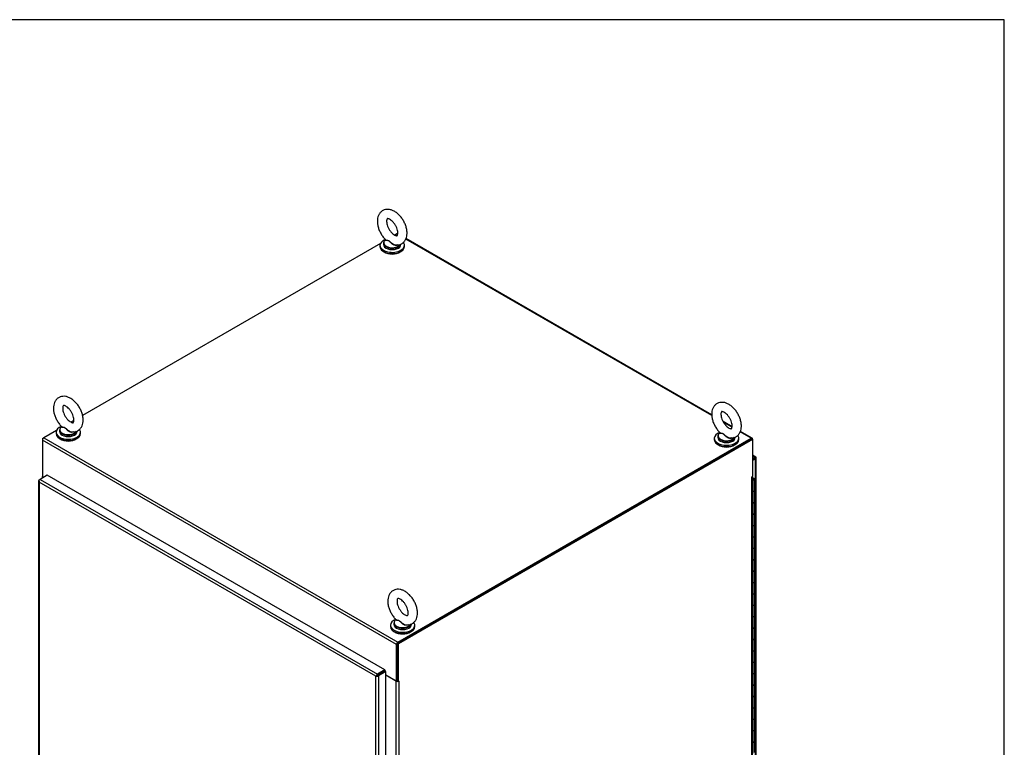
# Model space of a CAD drawing. Header units: inches. Extents: x 1 to 359, y -2 to 239.
# Tile 18 of 18: x 289 to 359, y 187 to 239. Entities that reach past the tile are written whole.
import ezdxf

# ---------------------------------------------------------------- set-up
doc = ezdxf.new("R2010")
doc.units = ezdxf.units.IN
doc.header["$MEASUREMENT"] = 0
for name, color, linetype in [('COM55523', 7, 'Continuous'), ('COM70755-6', 7, 'Continuous'), ('COM71200-3', 7, 'Continuous'), ('COM71202-4', 7, 'Continuous'), ('Default', 7, 'Continuous'), ('SCS86415', 7, 'Continuous'), ('WAF25377', 7, 'Continuous'), ('WAM254785', 7, 'Continuous')]:
    doc.layers.add(name, color=color, linetype=linetype)

# ---------------------------------------------------------------- blocks, each defined once
blk = doc.blocks.new('SE6')
at = {"layer": 'COM55523', "color": 7, "linetype": 'Continuous'}
for p, q in [((341.221, 206.052), (341.189, 206.071)), ((341.189, 206.034), (341.221, 206.052)), ((341.221, 206.024), (341.221, 206.052)), ((341.274, 206.006), (341.256, 206.016)), ((341.256, 205.955), (341.274, 205.965)), ((341.256, 205.955), (341.256, 205.934)), ((341.274, 205.944), (341.274, 205.965)), ((341.288, 205.964), (341.288, 205.985)), ((341.338, 205.14), (341.338, 205.957)), ((341.217, 205.925), (341.189, 205.925)), ((341.189, 205.889), (341.215, 205.889)), ((341.215, 205.073), (341.215, 205.889)), ((341.256, 205.934), (341.274, 205.944)), ((341.215, 204.256), (341.215, 205.073)), ((341.338, 204.324), (341.338, 205.14)), ((341.215, 203.44), (341.215, 204.256)), ((341.338, 203.507), (341.338, 204.324)), ((341.215, 202.623), (341.215, 203.44)), ((341.338, 202.691), (341.338, 203.507)), ((341.215, 201.807), (341.215, 202.623)), ((341.338, 201.874), (341.338, 202.691)), ((341.215, 200.99), (341.215, 201.807)), ((341.338, 201.058), (341.338, 201.874)), ((341.338, 200.241), (341.338, 201.058)), ((341.215, 200.174), (341.215, 200.99)), ((341.215, 199.357), (341.215, 200.174)), ((341.338, 199.425), (341.338, 200.241)), ((341.215, 198.541), (341.215, 199.357)), ((341.338, 198.608), (341.338, 199.425)), ((341.215, 197.724), (341.215, 198.541)), ((341.338, 197.792), (341.338, 198.608)), ((341.215, 196.908), (341.215, 197.724)), ((341.338, 196.975), (341.338, 197.792)), ((341.215, 196.091), (341.215, 196.908)), ((341.338, 196.159), (341.338, 196.975)), ((341.215, 195.275), (341.215, 196.091)), ((341.338, 195.342), (341.338, 196.159)), ((341.215, 194.458), (341.215, 195.275)), ((341.338, 194.526), (341.338, 195.342)), ((341.215, 193.642), (341.215, 194.458)), ((341.338, 193.709), (341.338, 194.526)), ((341.215, 192.825), (341.215, 193.642)), ((341.338, 192.893), (341.338, 193.709)), ((341.215, 192.009), (341.215, 192.825)), ((341.338, 192.076), (341.338, 192.893)), ((341.215, 191.192), (341.215, 192.009)), ((341.338, 191.26), (341.338, 192.076)), ((341.215, 190.376), (341.215, 191.192)), ((341.338, 190.443), (341.338, 191.26)), ((341.338, 189.627), (341.338, 190.443)), ((341.215, 189.559), (341.215, 190.376)), ((341.215, 188.743), (341.215, 189.559)), ((341.338, 188.81), (341.338, 189.627)), ((341.215, 187.926), (341.215, 188.743)), ((341.338, 187.994), (341.338, 188.81)), ((341.215, 187.11), (341.215, 187.926)), ((341.338, 187.177), (341.338, 187.994)), ((341.215, 186.293), (341.215, 187.11)), ((341.338, 186.361), (341.338, 187.177))]:
    blk.add_line(p, q, dxfattribs=at)
for centre, major_axis, start_param, end_param in [((341.221, 205.996), (0.05, 0), 0.785398, 2.256358), ((341.221, 205.957), (-0.117, 0), 4.709461, 4.986362), ((341.221, 205.975), (-0.05, 0), 0.885235, 2.356194), ((341.221, 205.957), (-0.117, 0), 1.525279, 4.540683), ((341.238, 205.985), (-0.05, 0), 2.356194, 3.926991), ((341.238, 205.964), (-0.05, 0), 2.356194, 3.141593), ((341.221, 205.954), (0.05, 0), 4.026828, 5.497787), ((341.221, 205.957), (-0.055, 0), 1.504402, 2.590278), ((341.221, 205.14), (-0.117, 0), 1.296823, 3.141593), ((341.221, 205.14), (-0.117, 0), 1.525279, 3.141593), ((341.221, 204.324), (-0.117, 0), 1.296823, 3.141593), ((341.221, 204.324), (-0.117, 0), 1.525279, 3.141593), ((341.221, 203.507), (-0.117, 0), 1.296823, 3.141593), ((341.221, 203.507), (-0.117, 0), 1.525279, 3.141593), ((341.221, 202.691), (-0.117, 0), 1.296823, 3.141593), ((341.221, 202.691), (-0.117, 0), 1.525279, 3.141593), ((341.221, 201.874), (-0.117, 0), 1.296823, 3.141593), ((341.221, 201.874), (-0.117, 0), 1.525279, 3.141593), ((341.221, 201.058), (-0.117, 0), 1.296823, 3.141593), ((341.221, 201.058), (-0.117, 0), 1.525279, 3.141593), ((341.221, 200.241), (-0.117, 0), 1.296823, 3.141593), ((341.221, 200.241), (-0.117, 0), 1.525279, 3.141593), ((341.221, 199.425), (-0.117, 0), 1.296823, 3.141593), ((341.221, 199.425), (-0.117, 0), 1.525279, 3.141593), ((341.221, 198.608), (-0.117, 0), 1.296823, 3.141593), ((341.221, 198.608), (-0.117, 0), 1.525279, 3.141593), ((341.221, 197.792), (-0.117, 0), 1.296823, 3.141593), ((341.221, 197.792), (-0.117, 0), 1.525279, 3.141593), ((341.221, 196.975), (-0.117, 0), 1.296823, 3.141593), ((341.221, 196.975), (-0.117, 0), 1.525279, 3.141593), ((341.221, 196.159), (-0.117, 0), 1.296823, 3.141593), ((341.221, 196.159), (-0.117, 0), 1.525279, 3.141593), ((341.221, 195.342), (-0.117, 0), 1.296823, 3.141593), ((341.221, 195.342), (-0.117, 0), 1.525279, 3.141593), ((341.221, 194.526), (-0.117, 0), 1.296823, 3.141593), ((341.221, 194.526), (-0.117, 0), 1.525279, 3.141593), ((341.221, 193.709), (-0.117, 0), 1.296823, 3.141593), ((341.221, 193.709), (-0.117, 0), 1.525279, 3.141593), ((341.221, 192.893), (-0.117, 0), 1.296823, 3.141593), ((341.221, 192.893), (-0.117, 0), 1.525279, 3.141593), ((341.221, 192.076), (-0.117, 0), 1.296823, 3.141593), ((341.221, 192.076), (-0.117, 0), 1.525279, 3.141593), ((341.221, 191.26), (-0.117, 0), 1.296823, 3.141593), ((341.221, 191.26), (-0.117, 0), 1.525279, 3.141593), ((341.221, 190.443), (-0.117, 0), 1.296823, 3.141593), ((341.221, 190.443), (-0.117, 0), 1.525279, 3.141593), ((341.221, 189.627), (-0.117, 0), 1.296823, 3.141593), ((341.221, 189.627), (-0.117, 0), 1.525279, 3.141593), ((341.221, 188.81), (-0.117, 0), 1.296823, 3.141593), ((341.221, 188.81), (-0.117, 0), 1.525279, 3.141593), ((341.221, 187.994), (-0.117, 0), 1.296823, 3.141593), ((341.221, 187.994), (-0.117, 0), 1.525279, 3.141593), ((341.221, 187.177), (-0.117, 0), 1.296823, 3.141593), ((341.221, 187.177), (-0.117, 0), 1.525279, 3.141593)]:
    blk.add_ellipse(centre, major_axis=major_axis, ratio=0.57735, start_param=start_param, end_param=end_param, dxfattribs=at)
at = {"layer": 'COM70755-6', "color": 7, "linetype": 'Continuous'}
for p, q in [((315.716, 223.523), (315.563, 223.435)), ((315.768, 223.493), (315.716, 223.523)), ((338.27, 210.502), (316.35, 223.157)), ((338.265, 210.553), (316.367, 223.196)), ((314.532, 222.84), (293.195, 210.521)), ((292.574, 210.162), (292.361, 210.039)), ((339.724, 209.71), (339.075, 210.085)), ((339.718, 209.666), (339.115, 210.014)), ((291.33, 209.444), (290.42, 208.919)), ((290.42, 208.919), (315.784, 194.275)), ((315.784, 194.275), (341.08, 208.879)), ((315.784, 194.197), (341.08, 208.802)), ((341.08, 208.879), (340.3, 209.33)), ((341.151, 208.887), (340.316, 209.369)), ((341.181, 208.821), (341.181, 208.783)), ((315.683, 194.1), (290.319, 208.744)), ((290.319, 208.744), (290.319, 206.129)), ((290.319, 206.129), (290.405, 206.079)), ((315.683, 191.485), (315.683, 194.1)), ((315.75, 191.524), (315.75, 194.138)), ((314.657, 192.092), (314.657, 192.091)), ((314.725, 192.131), (314.725, 192.131)), ((314.912, 191.93), (315.683, 191.485)), ((315.75, 191.524), (315.683, 191.485))]:
    blk.add_line(p, q, dxfattribs=at)
for centre, major_axis, start_param, end_param in [((315.716, 223.407), (-0.071, -0.124), 3.141593, 3.926991), ((290.42, 208.802), (0.071, 0.124), 0.785398, 2.356194), ((341.08, 208.763), (-0.072, -0.124), 2.356194, 3.926991), ((315.784, 194.158), (-0.072, -0.124), 3.926991, 5.497787)]:
    blk.add_ellipse(centre, major_axis=major_axis, ratio=0.57735, start_param=start_param, end_param=end_param, dxfattribs=at)
at = {"layer": 'COM71200-3', "color": 7, "linetype": 'Continuous'}
for p, q in [((290.319, 208.86), (290.42, 208.919)), ((290.348, 208.843), (290.319, 208.86)), ((290.319, 208.86), (290.319, 208.744)), ((341.114, 208.822), (315.75, 194.178)), ((341.181, 208.783), (315.817, 194.139)), ((341.114, 208.822), (341.181, 208.783)), ((341.181, 208.783), (341.181, 206.129)), ((290.311, 206.143), (290.311, 206.025)), ((290.353, 206.085), (290.353, 206.049)), ((290.384, 206.067), (290.353, 206.085)), ((341.136, 206.091), (341.147, 206.085)), ((341.147, 206.11), (341.181, 206.129)), ((341.147, 156.026), (341.147, 206.085)), ((341.189, 156.084), (341.189, 206.143)), ((315.75, 194.178), (315.75, 191.524)), ((315.75, 194.178), (315.817, 194.139)), ((315.817, 191.485), (315.817, 194.139)), ((315.649, 191.48), (314.912, 191.906)), ((315.649, 141.421), (315.649, 191.48)), ((315.817, 191.485), (315.75, 191.524)), ((315.851, 191.505), (315.817, 191.485)), ((315.83, 191.493), (315.851, 191.48)), ((315.851, 191.48), (315.851, 141.421))]:
    blk.add_line(p, q, dxfattribs=at)
for centre, major_axis, start_param, end_param in [((290.454, 206.143), (0.143, 0), 2.806736, 3.926991), ((341.147, 206.097), (0.0075, 0.013), 0.785398, 3.926991), ((341.046, 206.143), (-0.143, 0), 2.356194, 3.47645), ((315.75, 191.539), (-0.143, 0), 0.785398, 2.356194), ((315.75, 191.539), (-0.048, 0), 1.169795, 1.971798), ((315.851, 191.493), (-0.0075, -0.013), 0.785398, 3.926991)]:
    blk.add_ellipse(centre, major_axis=major_axis, ratio=0.57735, start_param=start_param, end_param=end_param, dxfattribs=at)
at = {"layer": 'COM71202-4', "color": 7, "linetype": 'Continuous'}
for p, q in [((341.417, 207.535), (341.181, 207.671)), ((341.345, 207.528), (341.181, 207.622)), ((341.181, 207.433), (341.345, 207.528)), ((341.181, 207.356), (341.345, 207.45)), ((341.345, 207.45), (341.181, 207.355)), ((341.412, 207.411), (341.181, 207.278)), ((341.389, 207.476), (341.345, 207.45)), ((341.345, 207.45), (341.389, 207.476)), ((341.345, 207.45), (341.367, 207.463)), ((341.345, 207.45), (341.345, 207.45)), ((341.345, 207.45), (341.345, 207.45)), ((341.345, 207.45), (341.345, 207.45)), ((341.345, 207.45), (341.345, 207.45)), ((341.345, 207.45), (341.345, 207.45)), ((341.345, 207.45), (341.345, 207.45)), ((341.389, 207.476), (341.425, 207.528)), ((341.389, 207.476), (341.453, 207.481)), ((341.412, 207.489), (341.391, 207.477)), ((341.398, 207.48), (341.412, 207.489)), ((341.404, 207.484), (341.413, 207.489)), ((341.412, 207.489), (341.412, 207.489)), ((341.412, 207.489), (341.412, 207.489)), ((341.412, 156.509), (341.412, 207.411)), ((341.454, 156.568), (341.454, 207.47)), ((290.672, 206.234), (290.155, 205.935)), ((314.845, 192.278), (290.672, 206.234)), ((290.046, 205.838), (290.046, 154.936)), ((290.074, 205.829), (290.047, 205.827)), ((290.088, 205.74), (290.087, 205.74)), ((290.088, 205.74), (290.087, 205.74)), ((290.087, 205.74), (290.087, 205.74)), ((290.087, 205.74), (290.088, 205.74)), ((290.088, 205.896), (290.155, 205.935)), ((290.088, 205.74), (290.088, 205.74)), ((290.088, 205.74), (290.088, 154.916)), ((314.192, 191.823), (290.088, 205.74)), ((290.155, 205.935), (314.327, 191.979)), ((314.283, 191.876), (314.192, 191.824)), ((314.238, 191.849), (314.283, 191.876)), ((314.283, 191.876), (314.247, 191.887)), ((314.283, 191.876), (314.275, 191.839)), ((314.327, 191.901), (314.283, 191.876)), ((314.283, 191.876), (314.327, 191.901)), ((314.845, 192.278), (314.327, 191.979)), ((314.845, 192.2), (314.327, 191.901)), ((314.845, 192.2), (314.327, 191.901)), ((314.327, 191.901), (314.327, 191.901)), ((314.327, 191.901), (314.327, 191.901)), ((314.327, 191.901), (314.327, 191.901)), ((314.327, 191.901), (314.327, 191.901)), ((314.912, 192.161), (314.394, 191.862)), ((314.394, 191.862), (314.394, 140.961)), ((314.845, 192.278), (314.845, 192.2)), ((314.912, 192.161), (314.845, 192.2)), ((314.912, 141.259), (314.912, 192.161)), ((314.192, 191.823), (314.209, 191.833)), ((314.207, 191.832), (314.192, 191.823)), ((314.192, 191.824), (314.192, 191.823)), ((314.192, 191.823), (314.192, 191.823)), ((314.192, 141), (314.192, 191.823)), ((314.192, 191.823), (314.192, 191.823)), ((314.192, 191.823), (314.192, 191.823))]:
    blk.add_line(p, q, dxfattribs=at)
for centre, radius, start, end in [((290.214, 205.852), 0.169, 188.66802, 221.43114), ((290.334, 205.823), 0.26, 175.70571, 198.6064), ((314.42, 191.682), 0.268, 130.24922, 148.19098), ((314.184, 192.091), 0.268, 271.80902, 289.75078)]:
    blk.add_arc(centre, radius, start, end, dxfattribs=at)
for centre, major_axis, start_param, end_param in [((341.345, 207.411), (-0.071, -0.124), 3.010756, 3.926991), ((341.311, 207.47), (-0.143, 0), 2.356194, 3.27243), ((290.189, 205.838), (0.143, 0), 2.356194, 3.27243), ((290.155, 205.818), (0.072, 0.124), 0.785398, 1.701633), ((314.327, 191.862), (0.072, 0.124), 0.785398, 1.701633), ((314.293, 191.921), (0.143, 0), 4.581552, 5.497787)]:
    blk.add_ellipse(centre, major_axis=major_axis, ratio=0.57735, start_param=start_param, end_param=end_param, dxfattribs=at)
for points in [[(341.425, 207.528), (341.426, 207.525), (341.426, 207.52), (341.423, 207.51), (341.421, 207.507), (341.418, 207.498), (341.415, 207.494), (341.412, 207.489)], [(341.453, 207.481), (341.451, 207.483), (341.446, 207.485), (341.436, 207.487), (341.432, 207.488), (341.423, 207.489), (341.418, 207.489), (341.413, 207.489)]]:
    blk.add_open_spline(points, degree=3, knots=[0, 0, 0, 0, 0.5, 0.5, 0.75, 0.75, 1, 1, 1, 1], dxfattribs=at)
at = {"layer": 'SCS86415', "color": 7, "linetype": 'Continuous'}
for p, q in [((314.906, 223.111), (314.881, 223.091)), ((314.751, 222.853), (314.751, 222.755)), ((316.001, 222.755), (316.001, 222.795)), ((291.704, 209.715), (291.679, 209.696)), ((291.549, 209.457), (291.549, 209.36)), ((292.799, 209.36), (292.799, 209.399)), ((338.701, 209.025), (338.701, 208.928)), ((338.855, 209.284), (338.831, 209.264)), ((339.951, 208.928), (339.951, 208.967)), ((315.499, 195.63), (315.499, 195.533)), ((315.654, 195.888), (315.629, 195.868)), ((316.749, 195.533), (316.749, 195.572))]:
    blk.add_line(p, q, dxfattribs=at)
for centre, major_axis, start_param, end_param in [((315.376, 222.853), (-0.625, 0), 5.983054, 6.283185), ((315.376, 222.884), (0.611, 0), 2.514731, 3.221299), ((315.376, 222.853), (-0.625, 0), 0, 0.727288), ((315.376, 222.755), (-0.625, 0), 0, 3.141593), ((315.376, 222.884), (0.611, 0), 3.221299, 5.969649), ((315.376, 222.853), (-0.625, 0), 0.727288, 2.397329), ((315.376, 222.853), (-0.625, 0), 2.397329, 2.958764), ((292.174, 209.457), (-0.625, 0), 5.983056, 6.283185), ((292.174, 209.489), (0.611, 0), 2.514731, 3.221299), ((292.174, 209.457), (-0.625, 0), 0, 0.727288), ((292.174, 209.36), (-0.625, 0), 0, 3.141593), ((292.174, 209.489), (0.611, 0), 3.221299, 5.969649), ((292.174, 209.457), (-0.625, 0), 0.727288, 2.397329), ((292.174, 209.457), (-0.625, 0), 2.397329, 2.958764), ((339.326, 209.025), (-0.625, 0), 5.983056, 6.283185), ((339.326, 209.025), (-0.625, 0), 0, 0.727288), ((339.326, 208.928), (-0.625, 0), 0, 3.141593), ((339.326, 209.057), (0.611, 0), 2.514731, 3.221299), ((339.326, 209.057), (0.611, 0), 3.221299, 5.969649), ((339.326, 209.025), (-0.625, 0), 0.727288, 2.397329), ((339.326, 209.025), (-0.625, 0), 2.397329, 2.958764), ((316.124, 195.63), (-0.625, 0), 5.983059, 6.283185), ((316.124, 195.63), (-0.625, 0), 0, 0.727288), ((316.124, 195.533), (-0.625, 0), 0, 3.141593), ((316.124, 195.661), (0.611, 0), 2.514731, 3.221299), ((316.124, 195.661), (0.611, 0), 3.221299, 5.969649), ((316.124, 195.63), (-0.625, 0), 0.727288, 2.397329), ((316.124, 195.63), (-0.625, 0), 2.397329, 2.958764)]:
    blk.add_ellipse(centre, major_axis=major_axis, ratio=0.57735, start_param=start_param, end_param=end_param, dxfattribs=at)
for points, knots in [([(316.439, 223.581), (316.438, 223.632), (316.434, 223.754), (316.391, 223.98), (316.302, 224.239), (316.175, 224.49), (316.017, 224.722), (315.832, 224.926), (315.624, 225.094), (315.409, 225.212), (315.195, 225.276), (314.993, 225.287), (314.798, 225.247), (314.623, 225.154), (314.481, 225.013), (314.382, 224.84), (314.323, 224.639), (314.305, 224.412), (314.33, 224.163), (314.398, 223.904), (314.506, 223.647), (314.648, 223.407), (314.789, 223.219), (314.878, 223.137), (314.91, 223.108)], [0, 0, 0, 0, 0.027681, 0.077599, 0.127335, 0.176901, 0.226519, 0.27648, 0.327148, 0.378868, 0.424821, 0.468119, 0.509546, 0.554092, 0.596799, 0.639157, 0.683149, 0.729869, 0.778881, 0.828671, 0.878316, 0.927867, 0.977626, 1, 1, 1, 1]), ([(315.777, 223.581), (315.776, 223.557), (315.774, 223.499), (315.754, 223.425), (315.731, 223.394), (315.729, 223.394), (315.716, 223.388), (315.655, 223.393), (315.554, 223.433), (315.43, 223.518), (315.303, 223.642), (315.183, 223.799), (315.083, 223.978), (315.012, 224.163), (314.976, 224.335), (314.972, 224.476), (314.993, 224.572), (315.018, 224.612), (315.024, 224.613), (315.031, 224.619), (315.09, 224.617), (315.188, 224.58), (315.311, 224.499), (315.439, 224.378), (315.559, 224.223), (315.661, 224.045), (315.734, 223.861), (315.772, 223.698), (315.776, 223.619), (315.777, 223.581)], [0, 0, 0, 0, 0.019238, 0.055501, 0.092515, 0.13315, 0.173114, 0.208338, 0.245596, 0.282501, 0.320135, 0.358705, 0.397816, 0.436935, 0.4754, 0.512827, 0.549312, 0.586132, 0.625722, 0.669542, 0.70495, 0.742447, 0.779359, 0.816908, 0.855413, 0.894498, 0.933649, 0.972186, 1, 1, 1, 1]), ([(315.626, 222.735), (315.642, 222.732), (315.717, 222.719), (315.864, 222.738), (316.045, 222.801), (316.203, 222.918), (316.323, 223.075), (316.403, 223.26), (316.436, 223.438), (316.439, 223.541), (316.439, 223.581)], [0, 0, 0, 0, 0.033348, 0.179394, 0.321355, 0.471702, 0.618265, 0.767081, 0.92396, 1, 1, 1, 1]), ([(315.783, 222.737), (315.78, 222.735), (315.778, 222.734), (315.733, 222.702), (315.673, 222.69), (315.581, 222.701), (315.55, 222.709), (315.49, 222.731), (315.461, 222.745), (315.377, 222.795), (315.328, 222.837), (315.259, 222.905), (315.238, 222.928), (315.195, 222.971), (315.173, 222.992), (315.127, 223.022), (315.103, 223.032), (315.059, 223.042), (315.038, 223.044), (314.979, 223.049), (314.947, 223.05), (314.904, 223.064), (314.894, 223.076), (314.901, 223.094)], [0.5591385, 0.5591385, 0.5591385, 0.5591385, 0.5625, 0.5625, 0.625, 0.625, 0.65625, 0.65625, 0.6875, 0.6875, 0.75, 0.75, 0.78125, 0.78125, 0.8125, 0.8125, 0.84375, 0.84375, 0.875, 0.875, 0.9375, 0.9375, 1, 1, 1, 1]), ([(314.901, 223.111), (314.905, 223.104), (314.914, 223.098), (314.947, 223.084), (314.98, 223.079), (315.038, 223.069), (315.058, 223.065), (315.102, 223.052), (315.125, 223.043), (315.193, 223.001), (315.236, 222.958), (315.327, 222.874), (315.377, 222.833), (315.488, 222.767), (315.549, 222.742), (315.616, 222.732), (315.621, 222.731), (315.626, 222.731)], [0.0309134, 0.0309134, 0.0309134, 0.0309134, 0.0625, 0.0625, 0.125, 0.125, 0.15625, 0.15625, 0.1875, 0.1875, 0.25, 0.25, 0.3125, 0.3125, 0.375, 0.375, 0.3803847, 0.3803847, 0.3803847, 0.3803847]), ([(293.238, 210.186), (293.237, 210.237), (293.232, 210.358), (293.19, 210.585), (293.1, 210.843), (292.974, 211.095), (292.815, 211.326), (292.63, 211.53), (292.423, 211.699), (292.207, 211.816), (291.993, 211.88), (291.791, 211.892), (291.596, 211.852), (291.421, 211.758), (291.28, 211.617), (291.181, 211.444), (291.122, 211.244), (291.104, 211.017), (291.128, 210.768), (291.197, 210.509), (291.305, 210.251), (291.447, 210.011), (291.588, 209.824), (291.676, 209.742), (291.709, 209.713)], [0, 0, 0, 0, 0.027681, 0.077599, 0.127335, 0.176901, 0.226519, 0.27648, 0.327148, 0.378868, 0.424821, 0.468119, 0.509546, 0.554092, 0.596799, 0.639157, 0.683149, 0.729869, 0.778881, 0.828671, 0.878316, 0.927867, 0.977626, 1, 1, 1, 1]), ([(292.575, 210.186), (292.575, 210.162), (292.573, 210.103), (292.552, 210.029), (292.529, 209.999), (292.527, 209.999), (292.515, 209.993), (292.453, 209.997), (292.352, 210.037), (292.229, 210.122), (292.101, 210.247), (291.981, 210.404), (291.882, 210.583), (291.811, 210.767), (291.774, 210.939), (291.771, 211.081), (291.791, 211.176), (291.817, 211.217), (291.822, 211.218), (291.829, 211.224), (291.888, 211.222), (291.987, 211.185), (292.109, 211.103), (292.237, 210.982), (292.358, 210.827), (292.46, 210.649), (292.533, 210.466), (292.57, 210.302), (292.574, 210.224), (292.575, 210.186)], [0, 0, 0, 0, 0.019238, 0.055501, 0.092515, 0.13315, 0.173114, 0.208338, 0.245596, 0.282501, 0.320135, 0.358705, 0.397816, 0.436935, 0.4754, 0.512827, 0.549312, 0.586132, 0.625722, 0.669542, 0.70495, 0.742447, 0.779359, 0.816908, 0.855413, 0.894498, 0.933649, 0.972186, 1, 1, 1, 1]), ([(340.389, 209.754), (340.388, 209.805), (340.384, 209.926), (340.341, 210.153), (340.252, 210.411), (340.125, 210.663), (339.967, 210.894), (339.781, 211.099), (339.574, 211.267), (339.358, 211.385), (339.145, 211.448), (338.943, 211.46), (338.748, 211.42), (338.572, 211.327), (338.431, 211.185), (338.332, 211.013), (338.273, 210.812), (338.255, 210.585), (338.28, 210.336), (338.348, 210.077), (338.456, 209.819), (338.598, 209.579), (338.739, 209.392), (338.828, 209.31), (338.86, 209.281)], [0, 0, 0, 0, 0.027681, 0.077599, 0.127335, 0.176901, 0.226519, 0.27648, 0.327148, 0.378868, 0.424821, 0.468119, 0.509546, 0.554092, 0.596799, 0.639157, 0.683149, 0.729869, 0.778881, 0.828671, 0.878316, 0.927867, 0.977626, 1, 1, 1, 1]), ([(292.425, 209.34), (292.441, 209.337), (292.515, 209.323), (292.662, 209.342), (292.844, 209.406), (293.001, 209.523), (293.122, 209.68), (293.201, 209.865), (293.234, 210.042), (293.237, 210.146), (293.238, 210.186)], [0, 0, 0, 0, 0.033348, 0.179394, 0.321355, 0.471702, 0.618265, 0.767081, 0.92396, 1, 1, 1, 1]), ([(339.727, 209.754), (339.726, 209.73), (339.724, 209.671), (339.704, 209.597), (339.68, 209.567), (339.678, 209.567), (339.666, 209.561), (339.604, 209.565), (339.503, 209.606), (339.38, 209.69), (339.252, 209.815), (339.133, 209.972), (339.033, 210.151), (338.962, 210.335), (338.926, 210.507), (338.922, 210.649), (338.943, 210.745), (338.968, 210.785), (338.974, 210.786), (338.98, 210.792), (339.039, 210.79), (339.138, 210.753), (339.261, 210.672), (339.388, 210.55), (339.509, 210.395), (339.611, 210.217), (339.684, 210.034), (339.721, 209.87), (339.725, 209.792), (339.727, 209.754)], [0, 0, 0, 0, 0.019238, 0.055501, 0.092515, 0.13315, 0.173114, 0.208338, 0.245596, 0.282501, 0.320135, 0.358705, 0.397816, 0.436935, 0.4754, 0.512827, 0.549312, 0.586132, 0.625722, 0.669542, 0.70495, 0.742447, 0.779359, 0.816908, 0.855413, 0.894498, 0.933649, 0.972186, 1, 1, 1, 1]), ([(292.581, 209.342), (292.579, 209.34), (292.577, 209.338), (292.531, 209.306), (292.472, 209.295), (292.38, 209.306), (292.349, 209.313), (292.289, 209.336), (292.26, 209.35), (292.176, 209.4), (292.126, 209.442), (292.058, 209.509), (292.036, 209.532), (291.993, 209.576), (291.971, 209.596), (291.926, 209.627), (291.902, 209.636), (291.857, 209.647), (291.836, 209.649), (291.777, 209.653), (291.746, 209.655), (291.703, 209.668), (291.692, 209.68), (291.699, 209.698)], [0.5591385, 0.5591385, 0.5591385, 0.5591385, 0.5625, 0.5625, 0.625, 0.625, 0.65625, 0.65625, 0.6875, 0.6875, 0.75, 0.75, 0.78125, 0.78125, 0.8125, 0.8125, 0.84375, 0.84375, 0.875, 0.875, 0.9375, 0.9375, 1, 1, 1, 1]), ([(291.705, 209.709), (291.71, 209.705), (291.716, 209.701), (291.745, 209.688), (291.778, 209.683), (291.836, 209.674), (291.857, 209.67), (291.901, 209.657), (291.924, 209.647), (291.992, 209.606), (292.035, 209.562), (292.126, 209.478), (292.176, 209.437), (292.286, 209.371), (292.347, 209.346), (292.414, 209.337), (292.419, 209.336), (292.425, 209.336)], [0.0413088, 0.0413088, 0.0413088, 0.0413088, 0.0625, 0.0625, 0.125, 0.125, 0.15625, 0.15625, 0.1875, 0.1875, 0.25, 0.25, 0.3125, 0.3125, 0.375, 0.375, 0.3803847, 0.3803847, 0.3803847, 0.3803847]), ([(339.576, 208.908), (339.592, 208.905), (339.667, 208.891), (339.814, 208.91), (339.995, 208.974), (340.153, 209.091), (340.273, 209.248), (340.352, 209.433), (340.385, 209.61), (340.388, 209.714), (340.389, 209.754)], [0, 0, 0, 0, 0.033348, 0.179394, 0.321355, 0.471702, 0.618265, 0.767081, 0.92396, 1, 1, 1, 1]), ([(339.732, 208.91), (339.73, 208.908), (339.728, 208.906), (339.682, 208.874), (339.623, 208.863), (339.531, 208.874), (339.5, 208.881), (339.44, 208.904), (339.411, 208.918), (339.327, 208.968), (339.278, 209.01), (339.209, 209.077), (339.187, 209.1), (339.144, 209.144), (339.122, 209.164), (339.077, 209.195), (339.053, 209.204), (339.008, 209.215), (338.987, 209.217), (338.929, 209.221), (338.897, 209.223), (338.854, 209.236), (338.843, 209.248), (338.85, 209.267)], [0.5591385, 0.5591385, 0.5591385, 0.5591385, 0.5625, 0.5625, 0.625, 0.625, 0.65625, 0.65625, 0.6875, 0.6875, 0.75, 0.75, 0.78125, 0.78125, 0.8125, 0.8125, 0.84375, 0.84375, 0.875, 0.875, 0.9375, 0.9375, 1, 1, 1, 1]), ([(338.856, 209.277), (338.861, 209.273), (338.867, 209.269), (338.897, 209.256), (338.93, 209.251), (338.987, 209.242), (339.008, 209.238), (339.052, 209.225), (339.075, 209.215), (339.143, 209.174), (339.186, 209.13), (339.277, 209.047), (339.327, 209.005), (339.437, 208.939), (339.498, 208.914), (339.565, 208.905), (339.571, 208.904), (339.576, 208.904)], [0.0413088, 0.0413088, 0.0413088, 0.0413088, 0.0625, 0.0625, 0.125, 0.125, 0.15625, 0.15625, 0.1875, 0.1875, 0.25, 0.25, 0.3125, 0.3125, 0.375, 0.375, 0.3803847, 0.3803847, 0.3803847, 0.3803847]), ([(317.188, 196.358), (317.186, 196.409), (317.182, 196.531), (317.139, 196.758), (317.05, 197.016), (316.923, 197.267), (316.765, 197.499), (316.58, 197.703), (316.373, 197.871), (316.157, 197.989), (315.943, 198.053), (315.741, 198.064), (315.546, 198.024), (315.371, 197.931), (315.23, 197.79), (315.131, 197.617), (315.072, 197.417), (315.053, 197.189), (315.078, 196.94), (315.146, 196.681), (315.254, 196.424), (315.396, 196.184), (315.538, 195.996), (315.626, 195.915), (315.658, 195.885)], [0, 0, 0, 0, 0.027681, 0.077599, 0.127335, 0.176901, 0.226519, 0.27648, 0.327148, 0.378868, 0.424821, 0.468119, 0.509546, 0.554092, 0.596799, 0.639157, 0.683149, 0.729869, 0.778881, 0.828671, 0.878316, 0.927867, 0.977626, 1, 1, 1, 1]), ([(316.525, 196.358), (316.524, 196.334), (316.522, 196.276), (316.502, 196.202), (316.479, 196.171), (316.477, 196.172), (316.464, 196.165), (316.403, 196.17), (316.302, 196.21), (316.178, 196.295), (316.051, 196.419), (315.931, 196.577), (315.831, 196.755), (315.761, 196.94), (315.724, 197.112), (315.72, 197.254), (315.741, 197.349), (315.766, 197.389), (315.772, 197.391), (315.779, 197.396), (315.838, 197.394), (315.936, 197.357), (316.059, 197.276), (316.187, 197.155), (316.307, 197), (316.409, 196.822), (316.482, 196.639), (316.52, 196.475), (316.524, 196.396), (316.525, 196.358)], [0, 0, 0, 0, 0.019238, 0.055501, 0.092515, 0.13315, 0.173114, 0.208338, 0.245596, 0.282501, 0.320135, 0.358705, 0.397816, 0.436935, 0.4754, 0.512827, 0.549312, 0.586132, 0.625722, 0.669542, 0.70495, 0.742447, 0.779359, 0.816908, 0.855413, 0.894498, 0.933649, 0.972186, 1, 1, 1, 1]), ([(316.374, 195.512), (316.391, 195.509), (316.465, 195.496), (316.612, 195.515), (316.794, 195.579), (316.951, 195.695), (317.071, 195.853), (317.151, 196.038), (317.184, 196.215), (317.187, 196.319), (317.188, 196.358)], [0, 0, 0, 0, 0.033348, 0.179394, 0.321355, 0.471702, 0.618265, 0.767081, 0.92396, 1, 1, 1, 1]), ([(316.531, 195.514), (316.529, 195.512), (316.526, 195.511), (316.481, 195.479), (316.421, 195.468), (316.33, 195.478), (316.298, 195.486), (316.238, 195.508), (316.209, 195.522), (316.125, 195.573), (316.076, 195.615), (316.008, 195.682), (315.986, 195.705), (315.943, 195.748), (315.921, 195.769), (315.875, 195.799), (315.852, 195.809), (315.807, 195.82), (315.786, 195.822), (315.727, 195.826), (315.695, 195.827), (315.652, 195.841), (315.642, 195.853), (315.649, 195.871)], [0.5591385, 0.5591385, 0.5591385, 0.5591385, 0.5625, 0.5625, 0.625, 0.625, 0.65625, 0.65625, 0.6875, 0.6875, 0.75, 0.75, 0.78125, 0.78125, 0.8125, 0.8125, 0.84375, 0.84375, 0.875, 0.875, 0.9375, 0.9375, 1, 1, 1, 1]), ([(315.649, 195.889), (315.654, 195.881), (315.662, 195.875), (315.695, 195.861), (315.728, 195.856), (315.786, 195.846), (315.806, 195.842), (315.85, 195.83), (315.874, 195.82), (315.941, 195.779), (315.984, 195.735), (316.076, 195.651), (316.125, 195.61), (316.236, 195.544), (316.297, 195.519), (316.364, 195.509), (316.369, 195.509), (316.374, 195.508)], [0.0309134, 0.0309134, 0.0309134, 0.0309134, 0.0625, 0.0625, 0.125, 0.125, 0.15625, 0.15625, 0.1875, 0.1875, 0.25, 0.25, 0.3125, 0.3125, 0.375, 0.375, 0.3803847, 0.3803847, 0.3803847, 0.3803847])]:
    blk.add_open_spline(points, degree=3, knots=knots, dxfattribs=at)
blk.add_open_spline([(314.901, 223.094), (314.903, 223.1), (314.908, 223.108), (314.915, 223.116)], degree=3, dxfattribs=at)
at = {"layer": 'WAF25377', "color": 7, "linetype": 'Continuous'}
for p, q in [((314.501, 222.706), (314.501, 222.613)), ((316.251, 222.613), (316.251, 222.706)), ((291.299, 209.311), (291.299, 209.217)), ((293.049, 209.217), (293.049, 209.311)), ((338.451, 208.879), (338.451, 208.785)), ((340.201, 208.785), (340.201, 208.879)), ((315.249, 195.484), (315.249, 195.39)), ((316.999, 195.39), (316.999, 195.484))]:
    blk.add_line(p, q, dxfattribs=at)
for centre, start_param, end_param in [((315.376, 222.706), 5.316629, 6.283185), ((315.376, 222.706), 0, 3.550304), ((315.376, 222.613), 0, 3.141593), ((292.174, 209.311), 5.293585, 6.283185), ((292.174, 209.311), 0, 3.554473), ((292.174, 209.217), 0, 3.141593), ((339.326, 208.879), 5.299786, 6.283185), ((339.326, 208.879), 0, 3.554473), ((339.326, 208.785), 0, 3.141593), ((316.124, 195.484), 5.293585, 6.283185), ((316.124, 195.484), 0, 3.554473), ((316.124, 195.39), 0, 3.141593)]:
    blk.add_ellipse(centre, major_axis=(-0.875, 0), ratio=0.57735, start_param=start_param, end_param=end_param, dxfattribs=at)
at = {"layer": 'WAM254785', "color": 7, "linetype": 'Continuous'}
for centre, major_axis, start_param, end_param in [((315.376, 222.51), (0.75, 0), 3.846786, 5.577992), ((292.174, 209.115), (-0.75, 0), 0.705194, 2.436399), ((339.326, 208.683), (-0.75, 0), 0.705194, 2.436399), ((316.124, 195.288), (-0.75, 0), 0.705193, 2.436399)]:
    blk.add_ellipse(centre, major_axis=major_axis, ratio=0.57735, start_param=start_param, end_param=end_param, dxfattribs=at)
blk = doc.blocks.new('BORDER')
at = {"layer": 'Default', "color": 7, "linetype": 'Continuous'}
for p, q in [((0, 27.86), (-41.86, 27.86)), ((0, 0), (0, 27.86))]:
    blk.add_line(p, q, dxfattribs=at)

msp = doc.modelspace()

# ---------------------------------------------------------------- block references
at = {"layer": 'Default', "color": 7, "xscale": 8.55, "yscale": 8.55, "zscale": 8.55}
msp.add_blockref('BORDER', (359.223, 0.67), dxfattribs=at)
at = {"layer": 'Default'}
msp.add_blockref('SE6', (0, 0), dxfattribs=at)

doc.saveas('drawing.dxf')
